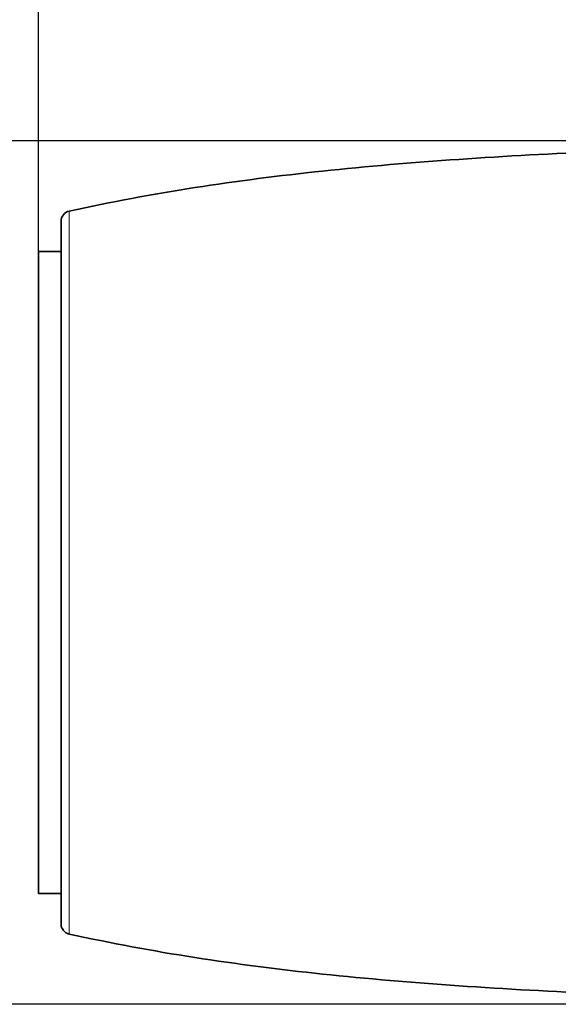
# Model space of a CAD drawing. Header units: millimetres. Extents: x 5 to 415, y 5 to 292.
# Tile 13 of 123: x 29 to 44, y 146 to 174. Entities that reach past the tile are written whole.
import ezdxf

# ---------------------------------------------------------------- set-up
doc = ezdxf.new("R2010")
doc.units = ezdxf.units.MM
for name, color, linetype, lineweight in [('Bemaßung (ISO)', 7, 'Continuous', 25), ('Sichtbar (ISO)', 7, 'Continuous', 35), ('Sichtbar schmal (ISO)', 7, 'Continuous', 18)]:
    doc.layers.add(name, color=color, linetype=linetype, lineweight=lineweight)
doc.styles.add('Notiztext (ISO)', font='isocpeur.ttf')
doc.dimstyles.new('Standard (ISO)', dxfattribs={"dimtxt": 3.5, "dimasz": 2.5, "dimexe": 2, "dimexo": 0, "dimgap": 0.762, "dimtad": 1, "dimtoh": 1, "dimdec": 8, "dimdsep": 46, "dimtxsty": 'Notiztext (ISO)', "dimcen": 0.09, "dimdle": 10, "dimclrd": 256, "dimclre": 256, "dimclrt": 256, "dimadec": 6, "dimazin": 2, "dimtfac": 0.514286, "dimtdec": 3, "dimtmove": 0, "dimatfit": 3, "dimfxl": 1, "dimtolj": 1, "dimlwd": -1, "dimlwe": -1, "dimarcsym": 0})

# ---------------------------------------------------------------- blocks, each defined once
blk = doc.blocks.new('*D10')
at = {"layer": 'Bemaßung (ISO)', "transparency": 16777216}
for p, q in [((54.343, 170.747), (20.488, 170.747)), ((22.488, 168.247), (22.488, 148.223)), ((54.343, 145.723), (20.488, 145.723))]:
    blk.add_line(p, q, dxfattribs=at)
for points in [[(22.071, 168.247), (22.905, 168.247), (22.488, 170.747)], [(22.071, 148.223), (22.905, 148.223), (22.488, 145.723)]]:
    blk.add_solid(points, dxfattribs=at)
at = {"layer": 'Defpoints', "color": 0, "transparency": 16777216}
for p in [(54.343, 170.747), (22.488, 145.723), (54.343, 145.723)]:
    blk.add_point(p, dxfattribs=at)
at = {"layer": 'Bemaßung (ISO)', "transparency": 16777216, "insert": (18.226, 156.135), "char_height": 3.5, "attachment_point": 1, "rotation": 90, "style": 'Notiztext (ISO)'}
blk.add_mtext('\\A1;25', dxfattribs=at)
blk = doc.blocks.new('*D11')
at = {"layer": 'Bemaßung (ISO)', "transparency": 16777216}
for p, q in [((29.093, 167.538), (29.093, 179.538)), ((59.743, 164.825), (59.743, 179.538)), ((31.593, 177.538), (57.243, 177.538))]:
    blk.add_line(p, q, dxfattribs=at)
for points in [[(31.593, 177.955), (31.593, 177.121), (29.093, 177.538)], [(57.243, 177.955), (57.243, 177.121), (59.743, 177.538)]]:
    blk.add_solid(points, dxfattribs=at)
at = {"layer": 'Defpoints', "color": 0, "transparency": 16777216}
for p in [(59.743, 177.538), (29.093, 167.538), (59.743, 164.825)]:
    blk.add_point(p, dxfattribs=at)
at = {"layer": 'Bemaßung (ISO)', "transparency": 16777216, "insert": (40.568, 181.8), "char_height": 3.5, "attachment_point": 1, "style": 'Notiztext (ISO)'}
blk.add_mtext('\\A1;30.7', dxfattribs=at)

msp = doc.modelspace()

# ---------------------------------------------------------------- linework, layer by layer
at = {"layer": 'Sichtbar (ISO)'}
for p, q in [((29.74277703, 168.41739986), (29.74277703, 148.05259801)), ((29.09277703, 167.53814612), (29.09277703, 148.93185179)), ((29.74277703, 167.53814612), (29.09277703, 167.53814612)), ((29.74277703, 148.93185219), (29.09277703, 148.93185219))]:
    msp.add_line(p, q, dxfattribs=at)
for centre, start, end in [((30.04277703, 168.41740406), 102.367597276, 180.00080482), ((30.04277703, 148.05259382), 179.999195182, 257.628163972)]:
    msp.add_arc(centre, 0.3, start, end, dxfattribs=at)
for points, knots in [([(52.54741862, 170.69450946), (51.62569531, 170.6672074), (49.2406425, 170.5949363), (45.38740639, 170.4538694), (41.22621246, 170.2287687), (36.05460873, 169.79205809), (32.4012876, 169.24251014), (29.97853363, 168.71044151)], [0, 0, 0, 0, 0.11786679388, 0.29638494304, 0.4749030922, 0.65342124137, 0.99999844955, 0.99999844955, 0.99999844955, 0.99999844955]), ([(29.97851196, 147.75956112), (32.40127322, 147.2274899), (36.05460114, 146.67794061), (41.22621245, 146.24122887), (45.38740643, 146.01612965), (49.72544615, 145.85730853), (52.58654395, 145.7743011), (53.92546785, 145.73494064)], [0.00000048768, 0.00000048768, 0.00000048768, 0.00000048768, 0.32703790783, 0.49549082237, 0.66394373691, 0.83239665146, 1, 1, 1, 1])]:
    msp.add_open_spline(points, degree=3, knots=knots, dxfattribs=at)
at = {"layer": 'Sichtbar schmal (ISO)'}
msp.add_open_spline([(29.97853386, 168.7104405), (29.97853386, 168.71044648), (29.97853386, 168.71038411), (29.97853386, 168.69531921), (29.97853386, 168.65829744), (29.97853386, 168.59785157), (29.97853386, 168.51593842), (29.97853386, 168.41631116), (29.97853386, 168.30283939), (29.97853386, 168.1793181), (29.97853386, 168.0491717), (29.97853386, 167.91563062), (29.97853386, 167.78196376), (29.97853386, 167.65069134), (29.97853386, 167.52241659), (29.97853386, 167.39518782), (29.97853386, 167.2652475), (29.97853386, 167.12900744), (29.97853386, 166.98452183), (29.97853386, 166.8316006), (29.97853386, 166.67051628), (29.97853386, 166.50124549), (29.97853386, 166.32383031), (29.97853386, 166.13842366), (29.97853386, 165.94500972), (29.97853386, 165.74338429), (29.97853386, 165.5337927), (29.97853386, 165.31689187), (29.97853386, 165.09139065), (29.97853386, 164.85008871), (29.97853386, 164.57979189), (29.97853386, 164.26542655), (29.97853386, 163.89629111), (29.97853386, 163.47055108), (29.97853386, 162.99625838), (29.97853386, 162.48746264), (29.97853386, 161.95551292), (29.97853386, 161.40598463), (29.97853386, 160.84048588), (29.97853386, 160.26090147), (29.97853386, 159.67013624), (29.97853386, 159.07157997), (29.97853386, 158.46877204), (29.97853386, 157.86547247), (29.97853386, 157.26534257), (29.97853386, 156.67184728), (29.97853386, 156.08828407), (29.97853386, 155.51729104), (29.97853386, 154.9601663), (29.97853386, 154.41891043), (29.97853386, 153.90025779), (29.97853386, 153.41574387), (29.97853386, 152.9769994), (29.97853386, 152.59103892), (29.97853386, 152.25720831), (29.97853386, 151.96813049), (29.97853386, 151.7113431), (29.97853386, 151.47370352), (29.97853386, 151.24626432), (29.97853386, 151.02580964), (29.97853386, 150.81279206), (29.97853386, 150.6080323), (29.97853386, 150.41142002), (29.97853386, 150.22278024), (29.97853386, 150.04214123), (29.97853386, 149.86956387), (29.97853386, 149.70502863), (29.97853386, 149.54875451), (29.97853386, 149.4009477), (29.97853386, 149.26055212), (29.97853386, 149.1240435), (29.97853386, 148.98647455), (29.97853386, 148.84405983), (29.97853386, 148.69627529), (29.97853386, 148.54554069), (29.97853386, 148.39555716), (29.97853386, 148.25037818), (29.97853386, 148.11451991), (29.97853386, 147.99349362), (29.97853386, 147.89313097), (29.97853386, 147.82133224), (29.97853386, 147.78036255), (29.97853386, 147.76347948), (29.97853386, 147.75957916), (29.97853386, 147.75955427), (29.97851185, 147.75956063)], degree=3, knots=[0.00000001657, 0.00000001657, 0.00000001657, 0.00000001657, 0.03054277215, 0.05843734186, 0.08352222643, 0.10594916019, 0.1259577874, 0.14379435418, 0.15969910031, 0.17390862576, 0.18665186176, 0.19809786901, 0.20832682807, 0.21741853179, 0.22556880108, 0.23308234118, 0.24030028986, 0.24749311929, 0.25472797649, 0.26195792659, 0.26918172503, 0.27641232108, 0.28364229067, 0.29086242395, 0.29807477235, 0.30529398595, 0.31253059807, 0.31973642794, 0.32689425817, 0.3342398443, 0.34223824, 0.35132321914, 0.36175081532, 0.37347203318, 0.38612096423, 0.39922523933, 0.41247923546, 0.42585462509, 0.43938383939, 0.4530631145, 0.46685075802, 0.48071533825, 0.4946220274, 0.5085227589, 0.52237201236, 0.53613798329, 0.54978775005, 0.56328340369, 0.57663330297, 0.58989859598, 0.60298396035, 0.61553744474, 0.6272029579, 0.63775710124, 0.64709522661, 0.65535559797, 0.66287644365, 0.6700671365, 0.67724400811, 0.68447669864, 0.69170569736, 0.69891587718, 0.70612358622, 0.71333858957, 0.72056029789, 0.72778158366, 0.73500718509, 0.74224544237, 0.74945800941, 0.75664332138, 0.76400240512, 0.7719169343, 0.78080280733, 0.79095441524, 0.80247916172, 0.81547896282, 0.83019077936, 0.84691706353, 0.86597018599, 0.88764782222, 0.91225738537, 0.937845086, 0.96231153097, 0.98368710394, 0.99999998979, 0.99999998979, 0.99999998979, 0.99999998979], dxfattribs=at)

# ---------------------------------------------------------------- dimensions: what is measured, and where the dimension line sits
at = {"layer": 'Bemaßung (ISO)'}
for base, p1, p2, angle, picture, middle in [((59.74277796, 177.53814612), (29.09277703, 167.53814612), (59.74277796, 164.82478621), 180, '*D11', (44.4177775, 177.53814612)), ((22.4879899, 145.7226528), (54.3427636, 170.74734497), (54.34276618, 145.7226528), 90, '*D10', (22.4879899, 158.23499889))]:
    dim = msp.add_linear_dim(base=base, p1=p1, p2=p2, angle=angle, dimstyle='Standard (ISO)', override={"dimgap": 0.762, "dimtoh": 0, "dimdec": 1, "dimtol": 0, "dimlim": 0, "dimtp": 0, "dimtm": 0, "dimtdec": 3, "dimtofl": 0, "dimatfit": 1}, dxfattribs=at)
    dim.commit()
    dim.dimension.update_dxf_attribs({"geometry": picture, "text_midpoint": middle, "dimtype": 160})

doc.saveas('drawing.dxf')
